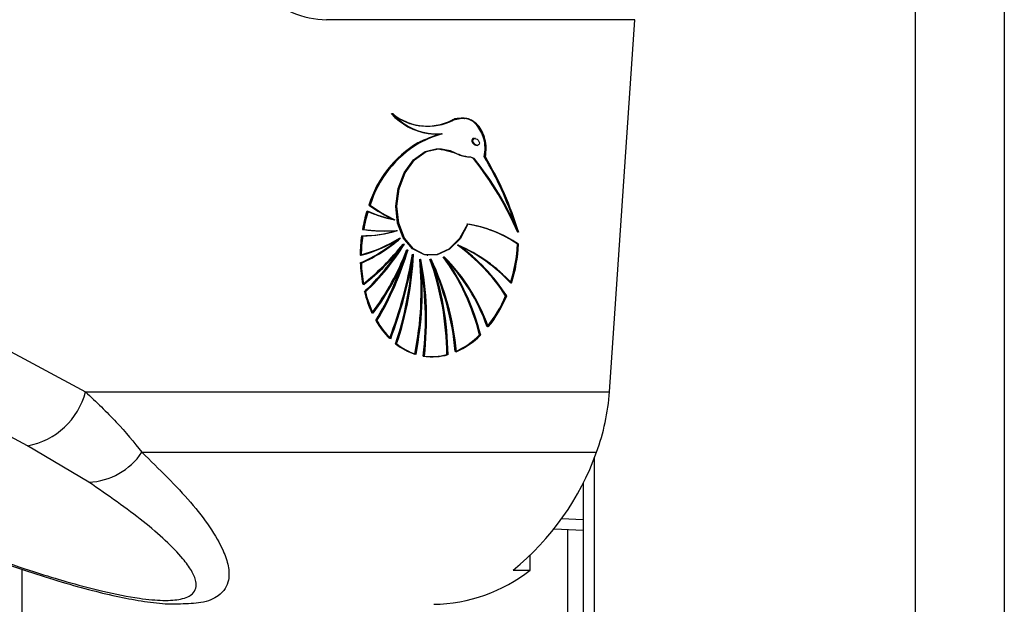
# Model space of a CAD drawing. Header units: millimetres. Extents: x 20 to 19631, y 28 to 16288.
# Tile 112 of 124: x 17325 to 17448, y 5781 to 5854. Entities that reach past the tile are written whole.
import ezdxf

# ---------------------------------------------------------------- set-up
doc = ezdxf.new("R2010")
doc.units = ezdxf.units.MM
doc.header["$LTSCALE"] = 2

msp = doc.modelspace()

# ---------------------------------------------------------------- linework, layer by layer
at = {"color": 8, "linetype": 'Continuous', "lineweight": 25}
for p, q in [((17436.55, 2191.49), (17436.55, 7939.49)), ((17447.63, 7939.49), (17447.63, 2191.49)), ((17396.45, 5799.24), (17396.45, 2191.49)), ((17395.07, 5791.57), (17392.39, 5791.66)), ((17391.47, 5790.42), (17395.07, 5790.28)), ((17393.18, 2780.48), (17393.18, 5790.35)), ((17325.06, 5785.38), (17325.06, 2192.28))]:
    msp.add_line(p, q, dxfattribs=at)
at = {"color": 7, "linetype": 'Continuous', "lineweight": 25}
for p, q in [((17401.54, 5853.93), (17363.07, 5853.93)), ((17398.36, 5807.52), (17401.54, 5853.93)), ((17374.69, 5840.71), (17374.76, 5840.7)), ((17377.42, 5839.7), (17377.49, 5839.69)), ((17381.67, 5839.1), (17381.58, 5839.11)), ((17374.55, 5838.55), (17374.48, 5838.56)), ((17381.76, 5838.27), (17381.92, 5838.25)), ((17382.82, 5836.84), (17382.89, 5836.83)), ((17368.43, 5830.8), (17368.36, 5830.81)), ((17371.52, 5828.99), (17371.59, 5828.98)), ((17371.85, 5827.64), (17371.92, 5827.63)), ((17372.23, 5826.69), (17372.3, 5826.68)), ((17372.71, 5825.93), (17372.78, 5825.92)), ((17373.16, 5825.25), (17373.23, 5825.24)), ((17379.48, 5825.8), (17379.55, 5825.79)), ((17386.9, 5825.94), (17387.04, 5825.92)), ((17373.86, 5824.67), (17373.93, 5824.66)), ((17374.78, 5824.07), (17374.85, 5824.06)), ((17375.62, 5824.56), (17375.69, 5824.55)), ((17376.04, 5824.07), (17376.11, 5824.06)), ((17377.69, 5824.36), (17377.76, 5824.35)), ((17367.35, 5823.58), (17367.28, 5823.59)), ((17309.42, 5820.19), (17333.01, 5807.52)), ((17367.86, 5819.99), (17367.79, 5820)), ((17385.42, 5819.49), (17385.56, 5819.47)), ((17369.29, 5816.41), (17369.22, 5816.42)), ((17382.16, 5814.61), (17382.3, 5814.59)), ((17371.76, 5813.5), (17371.69, 5813.51)), ((17378.15, 5812.16), (17378.22, 5812.15)), ((17333.01, 5807.52), (17398.36, 5807.52)), ((17333.42, 5796.26), (17325.77, 5800.79)), ((17340.03, 5799.98), (17396.74, 5799.98)), ((17395.07, 5796.17), (17395.07, 2191.49)), ((17391.47, 5790.42), (17395.07, 5790.28)), ((17388.46, 5785.29), (17388.46, 5787.09)), ((17386.34, 5785.29), (17388.46, 5785.29))]:
    msp.add_line(p, q, dxfattribs=at)
at = {"color": 7, "linetype": 'Continuous', "lineweight": 25, "flags": 128}
for points in [[(17375.76, 5839.74), (17376.5, 5839.68), (17377.35, 5839.71)], [(17375.55, 5824.57), (17375.19, 5824.64), (17373.78, 5825.37), (17372.65, 5826.72), (17371.94, 5828.56), (17371.71, 5830.68), (17371.99, 5832.86), (17372.76, 5834.85), (17373.92, 5836.46), (17375.36, 5837.5), (17376.91, 5837.85)], [(17380.64, 5828.44), (17379.66, 5826.62), (17378.33, 5825.3), (17376.81, 5824.61), (17375.26, 5824.63), (17373.85, 5825.36), (17372.72, 5826.71), (17372.01, 5828.55), (17371.78, 5830.67), (17372.06, 5832.85), (17372.83, 5834.85), (17373.99, 5836.45), (17375.43, 5837.49), (17376.98, 5837.84)], [(17380.71, 5828.43), (17379.73, 5826.61), (17378.4, 5825.29), (17376.88, 5824.6), (17375.33, 5824.62), (17373.92, 5825.35), (17372.79, 5826.7), (17372.08, 5828.54), (17371.85, 5830.66), (17372.13, 5832.84), (17372.9, 5834.84), (17374.06, 5836.44), (17375.5, 5837.48), (17377.05, 5837.83)], [(17325.77, 5800.79), (17315.53, 5806.28), (17302.19, 5813.45)]]:
    msp.add_lwpolyline(points, dxfattribs=at)
at = {"color": 7, "linetype": 'Continuous', "lineweight": 25}
for centre, radius, start, end in [((17376.89, 5847.37), 7.71, 221.7886, 261.5519), ((17375.66, 5847.71), 7.06, 230.9888, 296.9477), ((17376.87, 5847.23), 7.55, 221.5388, 274.1771), ((17375.73, 5847.7), 7.06, 230.9888, 296.9477), ((17376.94, 5847.22), 7.55, 221.5388, 274.1771), ((17375.63, 5847.74), 7.09, 235.2921, 261.8775), ((17375.55, 5847.89), 7.23, 262.6692, 296.6498), ((17381.7, 5824.73), 15.59, 106.1926, 117.5741), ((17381.77, 5824.72), 15.59, 106.1926, 117.5741), ((17381.84, 5824.72), 15.59, 106.1926, 117.5741), ((17381.42, 5826.78), 13.67, 120.5271, 162.8546), ((17381.5, 5826.77), 13.67, 120.5271, 162.8546), ((17381.57, 5826.76), 13.67, 120.5271, 162.8546), ((17349.68, 5811.3), 40.57, 23.3661, 38.5739), ((17349.75, 5811.29), 40.57, 23.3661, 38.5739), ((17349.82, 5811.28), 40.57, 23.3661, 38.5739), ((17345.32, 5814.7), 43.49, 18.3695, 30.6219), ((17345.24, 5814.61), 43.67, 17.7129, 30.6085), ((17345.15, 5814.52), 43.84, 17.0478, 30.595), ((17386.61, 5824.4), 19.35, 162.966, 169.9536), ((17386.69, 5824.39), 19.35, 162.966, 169.9536), ((17386.76, 5824.38), 19.35, 162.966, 169.9536), ((17374.23, 5843.31), 14.58, 245.2181, 259.022), ((17374.3, 5843.3), 14.58, 245.2181, 259.022), ((17374.37, 5843.29), 14.58, 245.2181, 259.022), ((17379.75, 5846.69), 19.54, 234.3536, 244.8797), ((17379.82, 5846.68), 19.54, 234.3536, 244.8797), ((17379.89, 5846.67), 19.54, 234.3536, 244.8797), ((17367.54, 5840.96), 13.97, 269.5843, 287.6755), ((17370.26, 5846.63), 19.04, 261.8582, 274.5904), ((17367.68, 5840.94), 13.97, 269.5843, 287.6755), ((17370.33, 5846.62), 19.04, 261.8582, 274.5904), ((17370.4, 5846.61), 19.04, 261.8582, 274.5904), ((17378.19, 5813.18), 15.45, 55.6961, 81.1293), ((17378.26, 5813.17), 15.45, 55.6961, 81.1293), ((17378.33, 5813.16), 15.45, 55.6961, 81.1293), ((17386.79, 5824.36), 19.53, 172.2558, 179.3472), ((17362.72, 5841.82), 17.83, 284.77, 301.9898), ((17359.88, 5840.64), 18.58, 293.4674, 311.3928), ((17362.79, 5841.81), 17.83, 284.77, 301.9898), ((17359.95, 5840.63), 18.58, 293.4674, 311.3928), ((17386.93, 5824.34), 19.53, 172.2558, 179.3472), ((17362.86, 5841.8), 17.83, 284.77, 301.9898), ((17360.02, 5840.62), 18.58, 293.4674, 311.3928), ((17348.84, 5844.91), 30.43, 308.0198, 321.4447), ((17348.91, 5844.9), 30.43, 308.0198, 321.4447), ((17348.98, 5844.89), 30.43, 308.0198, 321.4447), ((17347.4, 5841.54), 29.66, 313.432, 327.2936), ((17347.34, 5841.64), 29.83, 313.4525, 328.2249), ((17347.42, 5841.63), 29.83, 313.4525, 328.2249), ((17343.02, 5836.61), 32.14, 323.1414, 339.3064), ((17343.09, 5836.6), 32.14, 323.1414, 339.3064), ((17343.17, 5836.59), 32.14, 323.1414, 339.3064), ((17336.58, 5835.98), 38.12, 329.0996, 343.6435), ((17336.65, 5835.97), 38.12, 329.0996, 343.6435), ((17365.81, 5806.85), 23.33, 32.8181, 54.3457), ((17371.92, 5808.33), 19.01, 42.1686, 66.7982), ((17371.99, 5808.32), 19.01, 42.1686, 66.7982), ((17365.88, 5806.84), 23.33, 32.8181, 54.3457), ((17365.95, 5806.83), 23.33, 32.8181, 54.3457), ((17372.06, 5808.31), 19.01, 42.1686, 66.7982), ((17367.42, 5827.01), 19.51, 342.3478, 356.8655), ((17367.49, 5827), 19.51, 342.3478, 356.8655), ((17367.56, 5826.99), 19.51, 342.3478, 356.8655), ((17336.68, 5835.91), 37.93, 329.0818, 342.3853), ((17318.31, 5834.09), 56.27, 339.2659, 350.3756), ((17318.38, 5834.08), 56.27, 339.2659, 350.3756), ((17318.45, 5834.07), 56.27, 339.2659, 350.3756), ((17331.79, 5826.81), 42.06, 341.5622, 356.2613), ((17331.84, 5826.8), 42.07, 341.563, 357.094), ((17331.91, 5826.79), 42.07, 341.563, 357.094), ((17333.46, 5820.26), 41.42, 348.8153, 5.2904), ((17333.53, 5820.25), 41.42, 348.8153, 5.2904), ((17333.6, 5820.24), 41.42, 348.8153, 5.2904), ((17335.65, 5816.61), 39.76, 353.3163, 10.8219), ((17335.72, 5816.6), 39.76, 353.3163, 10.8219), ((17335.79, 5816.59), 39.76, 353.3163, 10.8219), ((17341, 5811.73), 37.09, 0.6793, 19.4403), ((17345.47, 5809.54), 33.79, 5.0825, 25.4752), ((17345.54, 5809.54), 33.79, 5.0825, 25.4752), ((17341.07, 5811.72), 37.09, 0.6793, 19.4403), ((17341.14, 5811.71), 37.09, 0.6793, 19.4403), ((17345.61, 5809.53), 33.79, 5.0825, 25.4752), ((17354.8, 5807.82), 28.19, 13.9255, 35.9336), ((17361.44, 5808.13), 22.92, 19.1165, 45.108), ((17361.52, 5808.12), 22.92, 19.1165, 45.108), ((17354.87, 5807.81), 28.19, 13.9255, 35.9336), ((17354.94, 5807.8), 28.19, 13.9255, 35.9336), ((17361.59, 5808.11), 22.92, 19.1165, 45.108), ((17385.2, 5824.3), 17.94, 182.2684, 190.8181), ((17385.27, 5824.29), 17.94, 182.2684, 190.8181), ((17385.34, 5824.28), 17.94, 182.2684, 190.8181), ((17382.01, 5823.56), 14.66, 194.0668, 205.1173), ((17382.08, 5823.55), 14.66, 194.0668, 205.1173), ((17382.15, 5823.54), 14.66, 194.0668, 205.1173), ((17370.9, 5825.57), 15.74, 320.8383, 337.2777), ((17370.97, 5825.56), 15.74, 320.8383, 337.2777), ((17371.04, 5825.55), 15.74, 320.8383, 337.2777), ((17378.41, 5821.65), 10.58, 209.6827, 225.0588), ((17378.48, 5821.64), 10.58, 209.6827, 225.0588), ((17378.55, 5821.64), 10.58, 209.6827, 225.0588), ((17375.05, 5821.77), 10.09, 293.8025, 314.776), ((17375.12, 5821.76), 10.09, 293.8025, 314.776), ((17375.19, 5821.75), 10.09, 293.8025, 314.776), ((17376.39, 5819.43), 7.56, 231.5358, 252.3471), ((17376.46, 5819.42), 7.56, 231.5358, 252.3471), ((17376.53, 5819.41), 7.56, 231.5358, 252.3471), ((17376.16, 5819.02), 7.11, 261.7644, 285.6609), ((17376.23, 5819.01), 7.11, 261.7644, 285.6609), ((17376.3, 5819), 7.11, 261.7644, 285.6609), ((17324.07, 5809.88), 9.25, 280.5843, 345.2321), ((17372.05, 5809.23), 26.37, 339.4672, 356.2963), ((17333.09, 5804.59), 8.34, 272.2734, 326.4096), ((17365.72, 5810.92), 32.89, 308.8191, 340.5743), ((17376.16, 5800.9), 19.88, 270.8294, 308.2548)]:
    msp.add_arc(centre, radius, start, end, dxfattribs=at)
for centre, major_axis, ratio, start_param, end_param in [((17364.5, 5874.93), (2.83, 20.91), 0.700621, 2.645326, 3.236207), ((17381.6, 5838.7), (-0.306, 0.369), 0.688328, 0.341899, 2.517328), ((17381.6, 5838.7), (-0.306, 0.369), 0.688328, 5.658921, 6.625085)]:
    msp.add_ellipse(centre, major_axis=major_axis, ratio=ratio, start_param=start_param, end_param=end_param, dxfattribs=at)
msp.add_ellipse((17381.74, 5838.68), major_axis=(-0.306, 0.369), ratio=0.688328, dxfattribs=at)
for points, knots in [([(17380.28, 5841.56), (17379.88, 5841.61), (17379.38, 5841.68), (17378.89, 5841.47), (17378.79, 5841.43)], [0, 0, 0, 0, 0.794956, 1, 1, 1, 1]), ([(17382.82, 5836.84), (17382.87, 5837.22), (17382.98, 5837.98), (17382.79, 5839.12), (17382.36, 5840.22), (17381.62, 5841.14), (17380.51, 5841.68), (17379.53, 5841.69), (17378.96, 5841.46), (17378.86, 5841.42)], [0, 0, 0, 0, 0.125845, 0.251052, 0.393403, 0.557567, 0.726466, 0.952102, 1, 1, 1, 1]), ([(17382.89, 5836.83), (17382.94, 5837.21), (17383.05, 5837.96), (17382.81, 5839.42), (17382.05, 5840.92), (17380.54, 5841.78), (17379.47, 5841.53), (17378.93, 5841.41)], [0, 0, 0, 0, 0.125863, 0.251162, 0.500722, 0.749637, 1, 1, 1, 1]), ([(17382.75, 5836.85), (17382.8, 5837.23), (17382.91, 5837.98), (17382.67, 5839.44), (17381.9, 5840.88), (17380.88, 5841.66), (17380.32, 5841.59), (17380.28, 5841.58)], [0, 0, 0, 0, 0.164231, 0.327726, 0.653361, 0.978154, 1, 1, 1, 1]), ([(17376.98, 5837.84), (17377.56, 5837.8), (17378.63, 5837.71), (17379.79, 5836.9), (17380.68, 5836.85), (17381.18, 5836.81), (17381.39, 5836.65), (17381.47, 5836.59)], [0, 0, 0, 0, 0.369936, 0.682977, 0.841031, 0.942257, 1, 1, 1, 1]), ([(17377.05, 5837.83), (17377.9, 5837.64), (17379.12, 5837.35), (17380.44, 5836.82), (17381.14, 5836.84), (17381.41, 5836.66), (17381.54, 5836.58)], [0, 0, 0, 0, 0.559889, 0.805798, 0.903562, 1, 1, 1, 1]), ([(17333.01, 5807.52), (17334.34, 5806.26), (17337.01, 5803.73), (17339.02, 5801.23), (17340.03, 5799.98)], [0, 0, 0, 0, 0.4969507, 1, 1, 1, 1]), ([(17296.95, 5796.45), (17298.96, 5795.57), (17303.09, 5793.76), (17309.29, 5791.2), (17315.27, 5788.84), (17320.7, 5786.84), (17325.59, 5785.18), (17329.91, 5783.82), (17333.72, 5782.76), (17337.18, 5781.93), (17340.36, 5781.36), (17342.93, 5781.04), (17344.35, 5781.07), (17344.87, 5781.08)], [0, 0, 0, 0, 0.140409, 0.289294, 0.413942, 0.526838, 0.625475, 0.707551, 0.779599, 0.844238, 0.905064, 0.96571, 1, 1, 1, 1]), ([(17297.94, 5796.26), (17301.21, 5794.84), (17307.36, 5792.18), (17315.55, 5788.95), (17322.1, 5786.57), (17326.79, 5785), (17331.17, 5783.67), (17335.39, 5782.56), (17339.42, 5781.75), (17342.8, 5781.43), (17345.16, 5781.62), (17346.72, 5782.4), (17346.94, 5783.68), (17346.29, 5785.21), (17345.04, 5786.93), (17343.03, 5788.98), (17339.32, 5792.16), (17335.79, 5794.61), (17333.42, 5796.26)], [0, 0, 0, 0, 0.120042, 0.225865, 0.279652, 0.333912, 0.373561, 0.413975, 0.461049, 0.495787, 0.530527, 0.571691, 0.631759, 0.677517, 0.723914, 0.791907, 0.860464, 1, 1, 1, 1])]:
    msp.add_open_spline(points, degree=3, knots=knots, dxfattribs=at)
at = {"color": 8, "linetype": 'Continuous', "lineweight": 25}
msp.add_open_spline([(17340.03, 5799.98), (17342.19, 5797.88), (17345.45, 5794.72), (17348.59, 5790.64), (17350.14, 5787.98), (17350.89, 5785.77), (17350.98, 5783.78), (17350, 5782.15), (17347.81, 5781.15), (17345.75, 5781.08), (17344.86, 5781.05)], degree=3, knots=[0, 0, 0, 0, 0.261449, 0.394649, 0.529054, 0.620725, 0.713578, 0.839793, 0.930624, 1, 1, 1, 1], dxfattribs=at)

doc.saveas('drawing.dxf')
